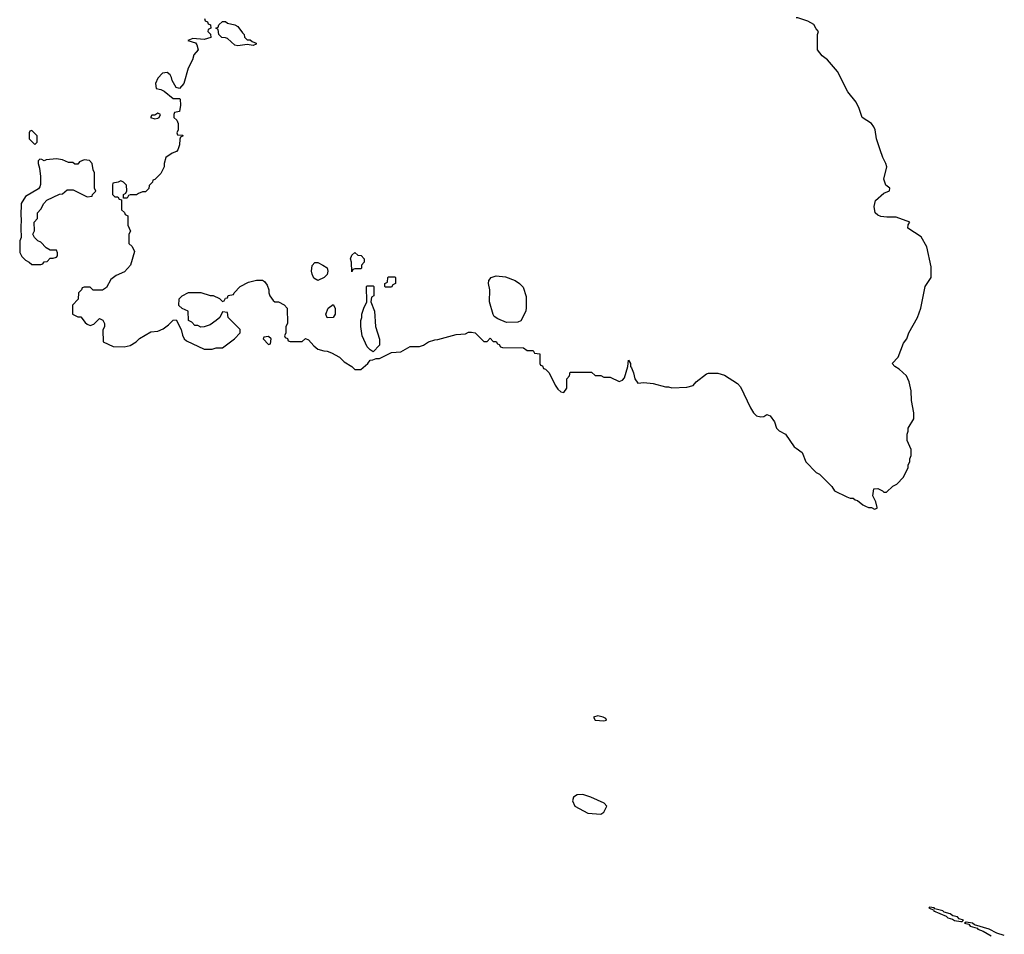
# Model space of a CAD drawing. Header units: inches. Extents: x 1992046 to 2239405, y 126834 to 266391.
# Tile 35 of 71: x 2024952 to 2031353, y 234897 to 240846. Entities that reach past the tile are written whole.
import ezdxf

# ---------------------------------------------------------------- set-up
doc = ezdxf.new("R2010")
doc.units = ezdxf.units.IN
doc.header["$MEASUREMENT"] = 0
for name, color, linetype in [('C0223', 7, 'Continuous'), ('C0224', 7, 'Continuous'), ('C0233', 7, 'Continuous'), ('C0234', 7, 'Continuous')]:
    doc.layers.add(name, color=color, linetype=linetype)

msp = doc.modelspace()

# ---------------------------------------------------------------- linework, layer by layer
at = {"layer": 'C0223', "color": 6, "elevation": 100}
msp.add_lwpolyline([(2025979.6, 240000), (2025970.9, 239989.1), (2025942, 239978), (2025902, 239950), (2025892, 239910), (2025892, 239890), (2025870, 239846), (2025830, 239806), (2025818, 239802), (2025814, 239790), (2025792.7, 239767.3), (2025791.6, 239748.4), (2025770, 239726), (2025750, 239726), (2025723.6, 239716.4), (2025710, 239706), (2025670, 239706), (2025658, 239702), (2025650, 239686), (2025626, 239686), (2025626, 239710), (2025642, 239718), (2025647.3, 239732.7), (2025646, 239770), (2025626, 239790), (2025610, 239798), (2025591.6, 239788.4), (2025558, 239782), (2025554, 239770), (2025554, 239710), (2025570, 239694), (2025590, 239694), (2025598, 239678), (2025614, 239674), (2025614, 239610), (2025632.7, 239592.7), (2025638, 239578), (2025654, 239570), (2025654, 239510), (2025672, 239470), (2025662, 239450), (2025662, 239390), (2025682, 239370), (2025698, 239338), (2025671.3, 239250), (2025633.7, 239206.3), (2025578.8, 239181.2), (2025543.5, 239156.5), (2025515.3, 239104.7), (2025490, 239086), (2025430, 239086), (2025410, 239106), (2025370, 239106), (2025358, 239102), (2025354, 239090), (2025334, 239070), (2025331.6, 239028.4), (2025294, 238990), (2025294, 238930), (2025330, 238914), (2025350, 238914), (2025376.8, 238876.8), (2025390, 238864.7), (2025410, 238856), (2025434.6, 238865.4), (2025470, 238902), (2025492.7, 238892.7), (2025502, 238870), (2025502, 238850), (2025492.7, 238827.3), (2025494, 238750), (2025559.6, 238719.6), (2025630, 238718), (2025670, 238726), (2025708, 238750), (2025730, 238772), (2025805.2, 238814.8), (2025850, 238821), (2025883.7, 238836.3), (2025919.3, 238860.7), (2025950, 238892), (2025970, 238894), (2026002, 238830), (2026010, 238794), (2026022, 238770), (2026036.9, 238756.9), (2026150, 238702), (2026203.6, 238703.6), (2026230, 238712), (2026270, 238711.3), (2026348, 238770), (2026386, 238810), (2026386, 238830), (2026306, 238910), (2026302, 238942), (2026270, 238946), (2026252, 238910), (2026230, 238888.7), (2026190, 238862), (2026150, 238848), (2026130, 238846), (2026110, 238858), (2026090, 238858), (2026070, 238878), (2026048.9, 238888.9), (2026046, 238950), (2026008.4, 238968.4), (2025987.3, 238987.3), (2025988, 239030), (2026008, 239050), (2026050, 239072), (2026128.4, 239071.6), (2026190, 239052), (2026210, 239052), (2026251.6, 239031.6), (2026270, 239014), (2026282, 239018), (2026290, 239034), (2026302, 239038), (2026307.3, 239052.7), (2026342, 239058), (2026346, 239070), (2026386, 239110), (2026440.2, 239139.8), (2026491.6, 239151.6), (2026530, 239152), (2026543.6, 239143.6), (2026559.8, 239119.8), (2026571.3, 239090), (2026571.3, 239070), (2026578, 239050), (2026599.6, 239019.6), (2026610, 239012), (2026634, 239010), (2026670.9, 238990.9), (2026691.3, 238970), (2026692, 238870), (2026682, 238850), (2026682, 238810), (2026674, 238790), (2026678, 238778), (2026692, 238772), (2026698, 238758), (2026710, 238754), (2026787.3, 238752.7), (2026810, 238772), (2026830, 238764.7), (2026863.8, 238723.8), (2026890, 238702.8), (2026928.4, 238691.6), (2026951.1, 238691.1), (2026979.8, 238679.8), (2027030, 238652), (2027060.7, 238620.7), (2027110, 238591), (2027130, 238571.3), (2027170, 238571), (2027215.3, 238610), (2027230, 238632), (2027247.3, 238632.7), (2027270, 238642), (2027290, 238642), (2027370, 238682), (2027430, 238686), (2027490, 238721), (2027550, 238721), (2027578, 238730), (2027610, 238751.3), (2027650, 238764.7), (2027670, 238766), (2027790, 238798), (2027850, 238802), (2027870, 238814), (2027890, 238814), (2027914, 238810), (2027970, 238754), (2027990, 238754), (2028010, 238774), (2028030, 238754), (2028050, 238754), (2028058, 238738), (2028070, 238734), (2028078, 238718), (2028090, 238714), (2028227.3, 238712.7), (2028250, 238694), (2028290, 238694), (2028298, 238678), (2028332.7, 238672.7), (2028334, 238610), (2028338, 238598), (2028350, 238594), (2028358, 238578), (2028370, 238574), (2028394, 238550), (2028432, 238470), (2028450, 238442), (2028470, 238424.7), (2028490, 238422), (2028508, 238450), (2028508, 238510), (2028526, 238530), (2028530, 238554), (2028670, 238554), (2028692.7, 238532.7), (2028730, 238532), (2028750, 238522), (2028790, 238522), (2028850, 238492), (2028870, 238502), (2028883.1, 238516.9), (2028905.2, 238590), (2028910, 238632), (2028922, 238610), (2028922, 238590), (2028930, 238582), (2028942.8, 238550), (2028950.8, 238510), (2028970, 238481), (2029010, 238486), (2029070, 238480.7), (2029150, 238458), (2029170, 238458), (2029191.6, 238451.6), (2029290, 238456), (2029330, 238466), (2029349.3, 238490.7), (2029418, 238542), (2029430, 238547.3), (2029490, 238546), (2029534.8, 238534.8), (2029619.1, 238479.1), (2029637.3, 238457.3), (2029702, 238322), (2029722, 238290), (2029742, 238270), (2029770, 238262), (2029790, 238264.7), (2029810, 238278), (2029831.3, 238270), (2029858, 238230), (2029872, 238190), (2029890, 238172), (2029930.7, 238150.7), (2029988, 238068), (2030000, 238058.9)], dxfattribs=at)
for points in [[(2025190, 239942), (2025124.7, 239935.3), (2025110, 239928), (2025096.4, 239936.4), (2025082, 239938), (2025072.7, 239927.3), (2025072, 239910), (2025081, 239881), (2025087.1, 239827.1), (2025086.8, 239773.2), (2025082, 239758), (2025074.8, 239745.2), (2024990, 239695.3), (2024962, 239650), (2024958, 239570), (2024962, 239550), (2024958, 239490), (2024962, 239430), (2024951.6, 239408.4), (2024951.6, 239331.6), (2024965.4, 239305.4), (2024990, 239282), (2025014, 239270), (2025030, 239254), (2025090, 239254), (2025102, 239258), (2025110, 239272), (2025130, 239274), (2025150, 239294), (2025170, 239294), (2025190, 239302), (2025198, 239310), (2025198, 239330), (2025190, 239346), (2025150, 239346), (2025123.1, 239363.1), (2025090, 239398), (2025070, 239408), (2025048, 239430), (2025038, 239450), (2025047.3, 239472.7), (2025046, 239530), (2025067.3, 239552.7), (2025068, 239590), (2025090, 239614), (2025108, 239650), (2025128.9, 239671.1), (2025210, 239712), (2025230, 239714), (2025260.4, 239739.6), (2025299.6, 239739.6), (2025390, 239694), (2025422, 239698), (2025426, 239710), (2025446, 239730), (2025438, 239750), (2025438, 239850), (2025428.4, 239868.4), (2025422, 239910), (2025406, 239930), (2025370, 239935.3), (2025339.6, 239920.4), (2025330, 239906), (2025310, 239906), (2025296.4, 239916.4), (2025270, 239918), (2025230, 239935.3)], [(2027110, 239206), (2027108, 239270), (2027102, 239290), (2027110, 239314), (2027130, 239332), (2027150, 239314), (2027172, 239312), (2027192, 239290), (2027192, 239270), (2027174, 239250), (2027174, 239230), (2027170, 239226), (2027130, 239226), (2027118, 239222)], [(2026890, 239149.2), (2026864.5, 239164.5), (2026852.7, 239190), (2026849.2, 239210), (2026852.9, 239247.1), (2026870, 239266), (2026890, 239266), (2026922, 239250), (2026950, 239231.3), (2026956, 239210), (2026950.9, 239189.1), (2026932, 239170)], [(2027330, 239106), (2027326, 239110), (2027326, 239130), (2027342, 239138), (2027346, 239170), (2027350, 239174), (2027390, 239174), (2027394, 239170), (2027394, 239130), (2027378, 239122), (2027370, 239106)], [(2028116.4, 238876.4), (2028060.4, 238900.4), (2028036.4, 238916.4), (2028028.9, 238928.9), (2028005.2, 239010), (2028009.1, 239089.1), (2027999, 239130), (2028002, 239150), (2028018, 239170), (2028050, 239181), (2028110, 239174), (2028172, 239150), (2028202, 239130), (2028225.4, 239105.4), (2028245.4, 239045.4), (2028245.4, 238974.6), (2028242, 238950), (2028210, 238888), (2028190, 238878)], [(2027250, 238686), (2027230, 238698), (2027210, 238718), (2027179, 238790), (2027169.1, 238850.9), (2027168.7, 238890), (2027175.3, 238910), (2027175.3, 238930), (2027188, 238970), (2027208, 239010), (2027206, 239110), (2027210, 239114), (2027250, 239114), (2027254, 239110), (2027254, 239050), (2027238, 239042), (2027234, 239010), (2027258, 238950), (2027264.7, 238850), (2027291.6, 238768.4), (2027291.6, 238728.4)], [(2026950, 238906), (2026942, 238930), (2026958, 238970), (2026990, 238994), (2027002, 238970), (2027002, 238930), (2026990, 238908)], [(2026570, 238786), (2026538, 238782), (2026534, 238770), (2026570, 238734), (2026582, 238738), (2026586, 238770)], [(2028710, 236318), (2028682, 236310), (2028694, 236290), (2028750, 236286.8), (2028766, 236290), (2028762, 236302), (2028746, 236310)], [(2028614, 235806), (2028576, 235804), (2028552, 235790), (2028545.4, 235765.4), (2028562, 235730), (2028645.2, 235685.2), (2028730, 235678.8), (2028750, 235691.3), (2028769.2, 235730), (2028752.3, 235750), (2028665.2, 235790)]]:
    msp.add_lwpolyline(points, close=True, dxfattribs=at)
at = {"layer": 'C0224', "color": 6, "elevation": 100}
msp.add_lwpolyline([(2026152.7, 240852.7), (2026158, 240838), (2026172.7, 240832.7), (2026178, 240818), (2026192.7, 240812.7), (2026194, 240790), (2026178, 240782), (2026174, 240770), (2026192.7, 240752.7), (2026194, 240730), (2026150, 240717.2), (2026076.9, 240723.1), (2026044.7, 240710), (2026094.8, 240694.8), (2026102.8, 240682.8), (2026111.3, 240650), (2026083.5, 240616.5), (2026074.4, 240585.6), (2026046, 240530), (2026018, 240430), (2025990, 240398), (2025970, 240406), (2025942, 240450), (2025939, 240470), (2025930, 240488), (2025910, 240502), (2025881, 240499), (2025850, 240466), (2025834, 240430), (2025838, 240398), (2025870, 240392), (2025890, 240382), (2025950, 240334), (2025990, 240334), (2025994, 240330), (2025998, 240290), (2025991.6, 240248.4), (2025958, 240242), (2025954, 240230), (2025954, 240210), (2025972.7, 240192.7), (2025982, 240170), (2025982, 240130), (2025974, 240110), (2025978, 240098), (2026010, 240094), (2026014, 240090), (2025998, 240082), (2025992, 240068), (2025991, 240031), (2025979.8, 240000.2), (2025979.6, 240000)], dxfattribs=at)
for points in [[(2026430, 240714), (2026450, 240714), (2026463.6, 240703.6), (2026490, 240694), (2026490, 240686), (2026470, 240678), (2026430, 240684), (2026370, 240676), (2026350, 240681.2), (2026303.1, 240723.1), (2026290, 240728.7), (2026266, 240730), (2026246, 240750), (2026242, 240782), (2026226, 240790), (2026242, 240798), (2026247.3, 240812.7), (2026270, 240834), (2026290, 240834), (2026303.6, 240823.6), (2026350, 240812), (2026370, 240802), (2026399.6, 240759.6), (2026412, 240750), (2026412.7, 240732.7)], [(2025850, 240238), (2025830, 240226), (2025810, 240226), (2025802, 240210), (2025830, 240202), (2025850, 240204.7), (2025858, 240210), (2025866, 240230)], [(2025030, 240126), (2025018, 240122), (2025014, 240110), (2025014, 240070), (2025050, 240034), (2025066, 240050), (2025066, 240090)]]:
    msp.add_lwpolyline(points, close=True, dxfattribs=at)
at = {"layer": 'C0233', "color": 6, "elevation": 100}
for points in [[(2030000, 238058.9), (2030038, 238030), (2030062, 237970), (2030130, 237902), (2030152, 237890), (2030232, 237810), (2030250, 237782), (2030330, 237742), (2030350, 237734), (2030370, 237734), (2030383.6, 237723.6), (2030399.6, 237719.6), (2030434, 237690), (2030450, 237682), (2030470, 237674), (2030490, 237674), (2030510, 237662), (2030526, 237670), (2030526, 237674), (2030517.2, 237710), (2030499, 237750), (2030505.2, 237794.8), (2030530, 237796), (2030561, 237781), (2030570, 237772), (2030587.3, 237772.7), (2030628.9, 237811.1), (2030654.6, 237825.4), (2030698, 237870), (2030727.3, 237932.7), (2030728.4, 237951.6), (2030738, 237970), (2030738, 237990), (2030748.4, 238011.6), (2030748, 238050), (2030722, 238110), (2030722, 238150), (2030728.7, 238170), (2030728.7, 238190), (2030764, 238250), (2030764, 238290), (2030749, 238370), (2030748.4, 238431.6), (2030735.3, 238490), (2030718, 238530), (2030670, 238574), (2030642, 238590), (2030624, 238610), (2030664, 238650), (2030698.6, 238741.4), (2030719, 238770), (2030733.2, 238810), (2030789.2, 238910), (2030809.5, 238970.5), (2030838, 239110), (2030876.9, 239170), (2030878.6, 239238.6), (2030849.1, 239369.1), (2030812.9, 239432.9), (2030726, 239490), (2030728.4, 239511.6), (2030738, 239530), (2030650, 239561.3), (2030590, 239561.1), (2030550, 239566.9), (2030530, 239573.7), (2030513.7, 239590), (2030506.6, 239630), (2030516.4, 239670), (2030570, 239718), (2030607.3, 239732.7), (2030608, 239750), (2030584, 239770), (2030569.1, 239809.1), (2030589.3, 239890), (2030583.7, 239910), (2030563.7, 239950), (2030546.6, 240000)], [(2031353.2, 234890), (2031304.1, 234904.1), (2031254, 234930), (2031159, 234959), (2031146, 234970), (2031104.7, 234975.3), (2031094, 234970), (2031123.6, 234963.6), (2031132, 234950), (2031176.9, 234936.9), (2031182, 234930), (2031216.8, 234916.8), (2031268, 234888)]]:
    msp.add_lwpolyline(points, dxfattribs=at)
msp.add_lwpolyline([(2030866.4, 235073.6), (2030862, 235070), (2030894, 235054), (2030892, 235050), (2030974.8, 235014.8), (2030985.5, 235005.5), (2031016.8, 234996.8), (2031030, 234987.3), (2031070, 234981), (2031079, 234981), (2031088, 234990), (2031059, 234999), (2031048.7, 235010), (2031018.6, 235018.6), (2031002, 235030), (2030961.5, 235041.5), (2030954, 235050), (2030902, 235062), (2030898, 235070)], close=True, dxfattribs=at)
at = {"layer": 'C0234', "color": 6, "elevation": 100}
msp.add_lwpolyline([(2030546.6, 240000), (2030522.7, 240070), (2030514, 240130), (2030504, 240150), (2030488.7, 240170), (2030429.5, 240209.5), (2030410, 240268), (2030389, 240310), (2030336.5, 240376.5), (2030268, 240510), (2030204.7, 240584.7), (2030168, 240610), (2030138, 240650), (2030138, 240750), (2030146, 240770), (2030130, 240786), (2030114.6, 240814.6), (2030076.4, 240836.4), (2030010, 240858), (2030000, 240858)], dxfattribs=at)

doc.saveas('drawing.dxf')
